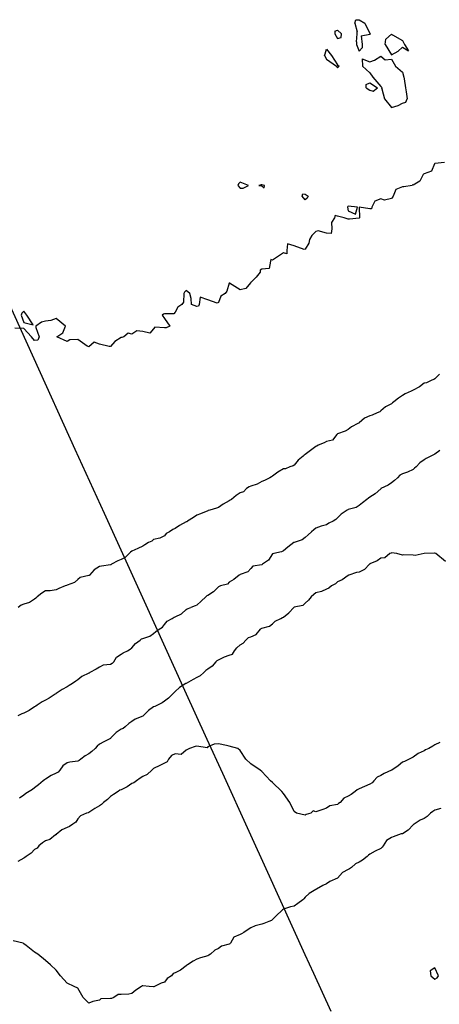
# Model space of a CAD drawing. Header units: inches. Extents: x 158323 to 160611, y 432808 to 437248.
# Tile 86 of 228: x 159353 to 159372, y 436745 to 436791. Entities that reach past the tile are written whole.
import ezdxf

# ---------------------------------------------------------------- set-up
doc = ezdxf.new("R2010")
doc.units = ezdxf.units.IN
doc.header["$MEASUREMENT"] = 0
doc.linetypes.add('CENTER', pattern=[0])
for name, color, linetype, lineweight in [('Hoogtelijn-bestaand 10.00 M', 7, 'Continuous', 15), ('Hoogtelijn-bestaand 11.00 M', 7, 'Continuous', 15), ('Hoogtelijn-bestaand 12.00 M', 7, 'Continuous', 15), ('Hoogtelijn-bestaand 6.00 M', 7, 'Continuous', 15), ('Hoogtelijn-bestaand 7.00 M', 7, 'Continuous', 15), ('Hoogtelijn-bestaand 8.00 M', 7, 'Continuous', 15), ('Hoogtelijn-bestaand 9.00 M', 7, 'Continuous', 15), ('Profielen', 3, 'Continuous', 60)]:
    doc.layers.add(name, color=color, linetype=linetype, lineweight=lineweight)

msp = doc.modelspace()

# ---------------------------------------------------------------- linework, layer by layer
at = {"layer": 'Hoogtelijn-bestaand 10.00 M', "color": 252, "linetype": 'Continuous', "lineweight": 25}
msp.add_polyline3d([(159371.977, 436757.523, 10), (159371.75, 436757.414, 10), (159371.654, 436757.347, 10), (159371.47, 436757.25, 10), (159371.325, 436757.175, 10), (159371.25, 436757.129, 10), (159370.987, 436757.013, 10), (159370.75, 436756.841, 10), (159370.694, 436756.806, 10), (159370.558, 436756.75, 10), (159370.352, 436756.648, 10), (159370.25, 436756.609, 10), (159370.052, 436756.448, 10), (159369.76, 436756.25, 10), (159369.754, 436756.246, 10), (159369.75, 436756.244, 10), (159369.409, 436756.091, 10), (159369.25, 436756.002, 10), (159369.079, 436755.921, 10), (159368.93, 436755.75, 10), (159368.846, 436755.654, 10), (159368.75, 436755.589, 10), (159368.505, 436755.495, 10), (159368.25, 436755.381, 10), (159368.16, 436755.34, 10), (159368.062, 436755.25, 10), (159367.876, 436755.124, 10), (159367.75, 436755.044, 10), (159367.547, 436754.953, 10), (159367.369, 436754.75, 10), (159367.303, 436754.697, 10), (159367.25, 436754.663, 10), (159366.898, 436754.602, 10), (159366.75, 436754.482, 10), (159366.576, 436754.424, 10), (159366.25, 436754.317, 10), (159366.132, 436754.368, 10), (159366.018, 436754.25, 10), (159365.802, 436754.198, 10), (159365.75, 436754.157, 10), (159365.355, 436754.25, 10), (159365.25, 436754.341, 10), (159365.045, 436754.75, 10), (159364.75, 436755.169, 10), (159364.682, 436755.25, 10), (159364.25, 436755.671, 10), (159364.156, 436755.75, 10), (159363.75, 436756.183, 10), (159363.67, 436756.25, 10), (159363.25, 436756.534, 10), (159363.008, 436756.75, 10), (159362.75, 436757.155, 10), (159362.639, 436757.25, 10), (159362.25, 436757.354, 10), (159362.12, 436757.38, 10), (159361.75, 436757.46, 10), (159361.549, 436757.451, 10), (159361.25, 436757.32, 10), (159361.218, 436757.282, 10), (159360.75, 436757.354, 10), (159360.67, 436757.331, 10), (159360.412, 436757.25, 10), (159360.31, 436757.19, 10), (159360.25, 436757.17, 10), (159360.028, 436756.972, 10), (159359.75, 436756.991, 10), (159359.579, 436756.921, 10), (159359.444, 436756.75, 10), (159359.37, 436756.63, 10), (159359.25, 436756.565, 10), (159359.036, 436756.464, 10), (159358.75, 436756.321, 10), (159358.717, 436756.283, 10), (159358.663, 436756.25, 10), (159358.456, 436756.044, 10), (159358.25, 436755.95, 10), (159358.134, 436755.866, 10), (159357.959, 436755.75, 10), (159357.836, 436755.664, 10), (159357.75, 436755.621, 10), (159357.524, 436755.476, 10), (159357.25, 436755.338, 10), (159357.188, 436755.312, 10), (159357.105, 436755.25, 10), (159356.888, 436755.112, 10), (159356.75, 436755.023, 10), (159356.618, 436754.882, 10), (159356.437, 436754.75, 10), (159356.338, 436754.662, 10), (159356.25, 436754.598, 10), (159356.029, 436754.471, 10), (159355.75, 436754.295, 10), (159355.722, 436754.278, 10), (159355.651, 436754.25, 10), (159355.363, 436754.137, 10), (159355.25, 436753.992, 10), (159355.154, 436753.846, 10), (159355.019, 436753.75, 10), (159354.861, 436753.639, 10), (159354.75, 436753.596, 10), (159354.512, 436753.488, 10), (159354.25, 436753.274, 10), (159354.237, 436753.263, 10), (159354.211, 436753.25, 10), (159353.958, 436753.042, 10), (159353.75, 436752.974, 10), (159353.62, 436752.88, 10), (159353.451, 436752.75, 10), (159353.361, 436752.639, 10), (159353.25, 436752.573, 10), (159353.083, 436752.417, 10), (159352.853, 436752.25, 10), (159352.795, 436752.205, 10), (159352.75, 436752.177, 10), (159352.469, 436752.032, 10)], dxfattribs=at)
at = {"layer": 'Hoogtelijn-bestaand 11.00 M', "color": 252, "linetype": 'Continuous', "lineweight": 25}
msp.add_polyline3d([(159372.021, 436754.479, 11), (159371.75, 436754.398, 11), (159371.662, 436754.338, 11), (159371.546, 436754.25, 11), (159371.401, 436754.099, 11), (159371.25, 436754.011, 11), (159371.066, 436753.934, 11), (159370.796, 436753.75, 11), (159370.771, 436753.73, 11), (159370.75, 436753.719, 11), (159370.521, 436753.479, 11), (159370.25, 436753.305, 11), (159370.201, 436753.299, 11), (159370.067, 436753.25, 11), (159369.829, 436753.171, 11), (159369.75, 436753.139, 11), (159369.509, 436752.991, 11), (159369.366, 436752.75, 11), (159369.312, 436752.688, 11), (159369.25, 436752.618, 11), (159368.997, 436752.503, 11), (159368.75, 436752.367, 11), (159368.69, 436752.31, 11), (159368.617, 436752.25, 11), (159368.414, 436752.086, 11), (159368.25, 436752.001, 11), (159368.081, 436751.919, 11), (159367.893, 436751.75, 11), (159367.807, 436751.693, 11), (159367.75, 436751.656, 11), (159367.482, 436751.518, 11), (159367.25, 436751.254, 11), (159367.248, 436751.252, 11), (159367.244, 436751.25, 11), (159366.894, 436751.106, 11), (159366.75, 436750.997, 11), (159366.58, 436750.92, 11), (159366.279, 436750.75, 11), (159366.258, 436750.742, 11), (159366.25, 436750.733, 11), (159365.947, 436750.554, 11), (159365.75, 436750.37, 11), (159365.693, 436750.307, 11), (159365.646, 436750.25, 11), (159365.42, 436750.08, 11), (159365.25, 436749.956, 11), (159365.074, 436749.926, 11), (159364.75, 436749.828, 11), (159364.703, 436749.797, 11), (159364.658, 436749.75, 11), (159364.447, 436749.553, 11), (159364.25, 436749.345, 11), (159364.194, 436749.306, 11), (159364.081, 436749.25, 11), (159363.845, 436749.155, 11), (159363.75, 436749.13, 11), (159363.443, 436749.057, 11), (159363.25, 436748.968, 11), (159363.114, 436748.886, 11), (159362.924, 436748.75, 11), (159362.818, 436748.682, 11), (159362.75, 436748.652, 11), (159362.464, 436748.536, 11), (159362.305, 436748.25, 11), (159362.279, 436748.221, 11), (159362.25, 436748.207, 11), (159361.885, 436748.115, 11), (159361.75, 436748.014, 11), (159361.573, 436747.927, 11), (159361.375, 436747.75, 11), (159361.3, 436747.7, 11), (159361.25, 436747.661, 11), (159360.923, 436747.577, 11), (159360.75, 436747.508, 11), (159360.58, 436747.42, 11), (159360.322, 436747.25, 11), (159360.276, 436747.224, 11), (159360.25, 436747.201, 11), (159359.989, 436747.011, 11), (159359.75, 436746.888, 11), (159359.653, 436746.847, 11), (159359.571, 436746.75, 11), (159359.382, 436746.618, 11), (159359.25, 436746.459, 11), (159359.097, 436746.403, 11), (159358.797, 436746.25, 11), (159358.761, 436746.239, 11), (159358.75, 436746.231, 11), (159358.55, 436746.25, 11), (159358.25, 436746.282, 11), (159358.224, 436746.276, 11), (159358.193, 436746.25, 11), (159357.923, 436746.077, 11), (159357.75, 436745.935, 11), (159357.599, 436745.901, 11), (159357.25, 436745.885, 11), (159357.117, 436745.884, 11), (159356.914, 436745.75, 11), (159356.797, 436745.703, 11), (159356.75, 436745.692, 11), (159356.315, 436745.685, 11), (159356.25, 436745.628, 11), (159355.936, 436745.564, 11), (159355.75, 436745.477, 11), (159355.5, 436745.75, 11), (159355.25, 436746.177, 11), (159355.073, 436746.25, 11), (159354.75, 436746.407, 11), (159354.442, 436746.75, 11), (159354.25, 436747.009, 11), (159353.981, 436747.25, 11), (159353.75, 436747.45, 11), (159353.39, 436747.75, 11), (159353.25, 436747.842, 11), (159352.861, 436748.139, 11), (159352.75, 436748.223, 11), (159352.716, 436748.25, 11), (159352.25, 436748.358, 11)], dxfattribs=at)
at = {"layer": 'Hoogtelijn-bestaand 12.00 M', "color": 252, "linetype": 'Continuous', "lineweight": 25}
msp.add_polyline3d([(159371.528, 436746.972, 12), (159371.568, 436746.75, 12), (159371.75, 436746.59, 12), (159371.855, 436746.645, 12), (159371.917, 436746.75, 12), (159371.75, 436747.114, 12)], close=True, dxfattribs=at)
at = {"layer": 'Hoogtelijn-bestaand 6.00 M', "color": 252, "linetype": 'Continuous', "lineweight": 25}
for p, q in [((159368.053, 436790.75, 6), (159368.099, 436790.901, 6)), ((159368.053, 436790.75, 6), (159368.161, 436790.339, 6)), ((159368.099, 436790.901, 6), (159368.25, 436790.903, 6)), ((159368.25, 436790.903, 6), (159368.509, 436790.75, 6)), ((159368.509, 436790.75, 6), (159368.75, 436790.267, 6)), ((159367.126, 436790.374, 6), (159367.25, 436790.421, 6)), ((159367.126, 436790.374, 6), (159367.128, 436790.25, 6)), ((159367.128, 436790.25, 6), (159367.25, 436790.038, 6)), ((159367.25, 436790.421, 6), (159367.429, 436790.25, 6)), ((159367.419, 436790.081, 6), (159367.429, 436790.25, 6)), ((159368.125, 436789.875, 6), (159368.159, 436790.25, 6)), ((159368.159, 436790.25, 6), (159368.161, 436790.339, 6)), ((159368.348, 436790.152, 6), (159368.75, 436790.238, 6)), ((159368.75, 436790.267, 6), (159368.761, 436790.25, 6)), ((159368.75, 436790.238, 6), (159368.764, 436790.236, 6)), ((159368.761, 436790.25, 6), (159368.764, 436790.236, 6)), ((159369.492, 436790.008, 6), (159369.75, 436790.24, 6)), ((159369.75, 436790.24, 6), (159369.8, 436790.2, 6)), ((159367.25, 436790.038, 6), (159367.419, 436790.081, 6)), ((159368.125, 436789.875, 6), (159368.133, 436789.75, 6)), ((159368.348, 436790.152, 6), (159368.384, 436789.75, 6)), ((159369.458, 436789.75, 6), (159369.492, 436790.008, 6)), ((159369.8, 436790.2, 6), (159370.25, 436789.938, 6)), ((159370.25, 436789.938, 6), (159370.342, 436789.75, 6)), ((159366.654, 436789.25, 6), (159366.678, 436789.322, 6)), ((159366.678, 436789.322, 6), (159366.75, 436789.547, 6)), ((159366.75, 436789.547, 6), (159366.966, 436789.25, 6)), ((159368.133, 436789.75, 6), (159368.25, 436789.45, 6)), ((159368.25, 436789.45, 6), (159368.397, 436789.603, 6)), ((159368.384, 436789.75, 6), (159368.397, 436789.603, 6)), ((159369.458, 436789.75, 6), (159369.75, 436789.279, 6)), ((159369.75, 436789.279, 6), (159370.056, 436789.444, 6)), ((159370.056, 436789.444, 6), (159370.25, 436789.638, 6)), ((159370.25, 436789.638, 6), (159370.531, 436789.469, 6)), ((159370.342, 436789.75, 6), (159370.531, 436789.469, 6)), ((159366.654, 436789.25, 6), (159366.75, 436789.083, 6)), ((159366.75, 436789.083, 6), (159367.203, 436788.75, 6)), ((159366.966, 436789.25, 6), (159367.25, 436788.819, 6)), ((159368.397, 436789.103, 6), (159368.75, 436788.95, 6)), ((159368.397, 436789.103, 6), (159368.407, 436788.75, 6)), ((159368.75, 436788.95, 6), (159368.962, 436789.038, 6)), ((159368.962, 436789.038, 6), (159369.25, 436789.212, 6)), ((159369.25, 436789.212, 6), (159369.45, 436789.05, 6)), ((159369.45, 436789.05, 6), (159369.75, 436789.083, 6)), ((159369.75, 436789.083, 6), (159369.938, 436788.75, 6)), ((159367.203, 436788.75, 6), (159367.25, 436788.673, 6)), ((159367.25, 436788.819, 6), (159367.33, 436788.75, 6)), ((159367.25, 436788.673, 6), (159367.289, 436788.711, 6)), ((159367.289, 436788.711, 6), (159367.33, 436788.75, 6)), ((159368.407, 436788.75, 6), (159368.75, 436788.45, 6)), ((159368.75, 436788.45, 6), (159368.886, 436788.25, 6)), ((159369.938, 436788.75, 6), (159370.25, 436788.487, 6)), ((159370.25, 436788.487, 6), (159370.31, 436788.25, 6)), ((159368.583, 436787.917, 6), (159368.75, 436787.992, 6)), ((159368.583, 436787.917, 6), (159368.75, 436787.992, 6)), ((159368.75, 436787.992, 6), (159369.107, 436787.75, 6)), ((159368.75, 436787.992, 6), (159369.107, 436787.75, 6)), ((159368.886, 436788.25, 6), (159369.25, 436787.811, 6)), ((159368.886, 436788.25, 6), (159369.25, 436787.811, 6)), ((159370.31, 436788.25, 6), (159370.328, 436788.172, 6)), ((159370.31, 436788.25, 6), (159370.328, 436788.172, 6)), ((159370.328, 436788.172, 6), (159370.39, 436787.75, 6)), ((159370.328, 436788.172, 6), (159370.39, 436787.75, 6)), ((159368.583, 436787.75, 6), (159368.583, 436787.917, 6)), ((159368.583, 436787.75, 6), (159368.583, 436787.917, 6)), ((159368.583, 436787.75, 6), (159368.75, 436787.646, 6)), ((159368.583, 436787.75, 6), (159368.75, 436787.646, 6)), ((159368.75, 436787.646, 6), (159368.9, 436787.6, 6)), ((159368.75, 436787.646, 6), (159368.9, 436787.6, 6)), ((159368.9, 436787.6, 6), (159369.107, 436787.75, 6)), ((159368.9, 436787.6, 6), (159369.107, 436787.75, 6)), ((159369.25, 436787.811, 6), (159369.314, 436787.75, 6)), ((159369.25, 436787.811, 6), (159369.314, 436787.75, 6)), ((159369.294, 436787.706, 6), (159369.314, 436787.75, 6)), ((159369.294, 436787.706, 6), (159369.314, 436787.75, 6)), ((159369.294, 436787.706, 6), (159369.43, 436787.25, 6)), ((159369.294, 436787.706, 6), (159369.43, 436787.25, 6)), ((159370.39, 436787.75, 6), (159370.423, 436787.577, 6)), ((159370.39, 436787.75, 6), (159370.423, 436787.577, 6)), ((159370.423, 436787.577, 6), (159370.469, 436787.25, 6)), ((159370.423, 436787.577, 6), (159370.469, 436787.25, 6)), ((159369.43, 436787.25, 6), (159369.75, 436786.842, 6)), ((159369.43, 436787.25, 6), (159369.75, 436786.842, 6)), ((159370.25, 436787.041, 6), (159370.409, 436787.091, 6)), ((159370.25, 436787.041, 6), (159370.409, 436787.091, 6)), ((159370.409, 436787.091, 6), (159370.469, 436787.25, 6)), ((159370.409, 436787.091, 6), (159370.469, 436787.25, 6)), ((159369.75, 436786.842, 6), (159370.057, 436786.943, 6)), ((159369.75, 436786.842, 6), (159370.057, 436786.943, 6)), ((159370.057, 436786.943, 6), (159370.25, 436787.041, 6)), ((159370.057, 436786.943, 6), (159370.25, 436787.041, 6))]:
    msp.add_line(p, q, dxfattribs=at)
msp.add_polyline3d([(159372.196, 436784.304, 6), (159371.75, 436784.256, 6), (159371.744, 436784.256, 6), (159371.742, 436784.25, 6), (159371.594, 436783.906, 6), (159371.25, 436783.78, 6), (159371.232, 436783.768, 6), (159371.208, 436783.75, 6), (159371.052, 436783.449, 6), (159370.75, 436783.261, 6), (159370.722, 436783.278, 6), (159370.705, 436783.25, 6), (159370.316, 436783.184, 6), (159370.25, 436783.182, 6), (159369.947, 436783.053, 6), (159369.818, 436782.75, 6), (159369.795, 436782.705, 6), (159369.75, 436782.644, 6), (159369.425, 436782.575, 6), (159369.25, 436782.625, 6), (159368.98, 436782.52, 6), (159368.839, 436782.25, 6), (159368.828, 436782.173, 6), (159368.75, 436782.164, 6), (159368.258, 436782.242, 6), (159368.273, 436781.75, 6), (159368.259, 436781.742, 6), (159368.25, 436781.734, 6), (159367.805, 436781.696, 6), (159367.75, 436781.698, 6), (159367.554, 436781.75, 6), (159367.25, 436781.832, 6), (159367.138, 436781.862, 6), (159367.117, 436781.75, 6), (159366.966, 436781.534, 6), (159366.994, 436781.25, 6), (159366.964, 436781.036, 6), (159366.75, 436781.047, 6), (159366.356, 436781.144, 6), (159366.25, 436781.121, 6), (159366.06, 436780.94, 6), (159365.953, 436780.75, 6), (159365.92, 436780.58, 6), (159365.75, 436780.3, 6), (159365.717, 436780.283, 6), (159365.25, 436780.458, 6), (159364.945, 436780.555, 6), (159364.903, 436780.25, 6), (159364.912, 436780.088, 6), (159364.75, 436780.132, 6), (159364.518, 436779.982, 6), (159364.25, 436779.799, 6), (159364.175, 436779.825, 6), (159364.15, 436779.75, 6), (159364.09, 436779.411, 6), (159363.75, 436779.375, 6), (159363.671, 436779.329, 6), (159363.68, 436779.25, 6), (159363.489, 436779.011, 6), (159363.25, 436778.769, 6), (159363.229, 436778.771, 6), (159363.232, 436778.75, 6), (159363.013, 436778.487, 6), (159362.75, 436778.428, 6), (159362.261, 436778.74, 6), (159362.25, 436778.732, 6), (159362.141, 436778.359, 6), (159362.059, 436778.25, 6), (159361.863, 436778.137, 6), (159361.75, 436777.838, 6), (159361.687, 436777.813, 6), (159361.25, 436777.971, 6), (159360.905, 436778.095, 6), (159360.861, 436777.75, 6), (159360.823, 436777.677, 6), (159360.75, 436777.651, 6), (159360.5, 436777.75, 6), (159360.481, 436778.019, 6), (159360.427, 436778.25, 6), (159360.25, 436778.39, 6), (159360.174, 436778.326, 6), (159360.15, 436778.25, 6), (159360.137, 436777.863, 6), (159360.05, 436777.75, 6), (159359.875, 436777.625, 6), (159359.75, 436777.4, 6), (159359.679, 436777.321, 6), (159359.25, 436777.315, 6), (159359.202, 436777.298, 6), (159359.148, 436777.25, 6), (159359.25, 436777.102, 6), (159359.507, 436776.75, 6), (159359.335, 436776.665, 6), (159359.25, 436776.672, 6), (159358.803, 436776.698, 6), (159358.75, 436776.628, 6), (159358.569, 436776.432, 6), (159358.25, 436776.498, 6), (159357.974, 436776.526, 6), (159357.75, 436776.384, 6), (159357.577, 436776.423, 6), (159357.37, 436776.25, 6), (159357.281, 436776.219, 6), (159357.25, 436776.219, 6), (159356.964, 436776.037, 6), (159356.75, 436775.803, 6), (159356.688, 436775.812, 6), (159356.25, 436775.915, 6), (159355.995, 436776.005, 6), (159355.75, 436775.8, 6), (159355.679, 436775.821, 6), (159355.25, 436776.136, 6), (159354.883, 436776.117, 6), (159354.75, 436776.039, 6), (159354.272, 436776.25, 6), (159354.554, 436776.446, 6), (159354.675, 436776.75, 6), (159354.25, 436777.104, 6), (159353.992, 436777.008, 6), (159353.75, 436776.983, 6), (159353.568, 436776.932, 6), (159353.299, 436776.75, 6), (159353.312, 436776.688, 6), (159353.458, 436776.25, 6), (159353.4, 436776.1, 6), (159353.25, 436776.091, 6), (159353.103, 436776.25, 6), (159352.75, 436776.641, 6), (159352.341, 436776.659, 6)], dxfattribs=at)
for points in [[(159362.646, 436783.25, 6), (159362.75, 436783.125, 6), (159362.883, 436783.117, 6), (159363.129, 436783.25, 6), (159362.75, 436783.406, 6), (159362.672, 436783.329, 6)], [(159363.614, 436783.25, 6), (159363.75, 436783.224, 6), (159363.857, 436783.143, 6), (159363.875, 436783.25, 6), (159363.75, 436783.278, 6), (159363.719, 436783.281, 6)], [(159365.621, 436782.75, 6), (159365.644, 436782.856, 6), (159365.75, 436782.844, 6), (159365.894, 436782.75, 6), (159365.844, 436782.657, 6), (159365.75, 436782.583, 6)], [(159367.718, 436782.25, 6), (159367.75, 436782.073, 6), (159368.083, 436781.917, 6), (159368.179, 436782.25, 6), (159367.75, 436782.291, 6), (159367.724, 436782.276, 6)], [(159352.627, 436777.25, 6), (159352.75, 436776.917, 6), (159353.185, 436776.815, 6), (159352.895, 436777.25, 6), (159352.75, 436777.439, 6), (159352.653, 436777.347, 6)]]:
    msp.add_polyline3d(points, close=True, dxfattribs=at)
at = {"layer": 'Hoogtelijn-bestaand 7.00 M', "color": 252, "linetype": 'Continuous', "lineweight": 25}
msp.add_polyline3d([(159371.97, 436774.53, 7), (159371.75, 436774.32, 7), (159371.71, 436774.29, 7), (159371.615, 436774.25, 7), (159371.365, 436774.136, 7), (159371.25, 436774.11, 7), (159371.049, 436773.951, 7), (159370.75, 436773.791, 7), (159370.718, 436773.783, 7), (159370.653, 436773.75, 7), (159370.38, 436773.62, 7), (159370.25, 436773.552, 7), (159370.077, 436773.423, 7), (159369.85, 436773.25, 7), (159369.79, 436773.21, 7), (159369.75, 436773.168, 7), (159369.474, 436773.026, 7), (159369.25, 436772.839, 7), (159369.205, 436772.795, 7), (159369.086, 436772.75, 7), (159368.859, 436772.641, 7), (159368.75, 436772.614, 7), (159368.496, 436772.504, 7), (159368.25, 436772.286, 7), (159368.232, 436772.269, 7), (159368.191, 436772.25, 7), (159367.896, 436772.104, 7), (159367.75, 436771.971, 7), (159367.605, 436771.896, 7), (159367.25, 436771.774, 7), (159367.237, 436771.763, 7), (159367.222, 436771.75, 7), (159367.021, 436771.479, 7), (159366.75, 436771.418, 7), (159366.635, 436771.365, 7), (159366.361, 436771.25, 7), (159366.301, 436771.199, 7), (159366.25, 436771.194, 7), (159366, 436771, 7), (159365.75, 436770.826, 7), (159365.705, 436770.795, 7), (159365.658, 436770.75, 7), (159365.433, 436770.567, 7), (159365.25, 436770.329, 7), (159365.203, 436770.297, 7), (159365.05, 436770.25, 7), (159364.844, 436770.156, 7), (159364.75, 436770.162, 7), (159364.494, 436770.007, 7), (159364.25, 436769.815, 7), (159364.204, 436769.796, 7), (159364.118, 436769.75, 7), (159363.878, 436769.623, 7), (159363.75, 436769.573, 7), (159363.541, 436769.459, 7), (159363.25, 436769.36, 7), (159363.174, 436769.326, 7), (159363.038, 436769.25, 7), (159362.898, 436769.102, 7), (159362.75, 436769.052, 7), (159362.572, 436768.928, 7), (159362.358, 436768.75, 7), (159362.292, 436768.708, 7), (159362.25, 436768.682, 7), (159361.965, 436768.535, 7), (159361.75, 436768.374, 7), (159361.655, 436768.345, 7), (159361.347, 436768.25, 7), (159361.269, 436768.231, 7), (159361.25, 436768.216, 7), (159360.924, 436768.077, 7), (159360.75, 436768.026, 7), (159360.595, 436767.905, 7), (159360.316, 436767.75, 7), (159360.282, 436767.718, 7), (159360.25, 436767.716, 7), (159359.954, 436767.546, 7), (159359.75, 436767.404, 7), (159359.643, 436767.357, 7), (159359.48, 436767.25, 7), (159359.326, 436767.174, 7), (159359.25, 436767.069, 7), (159359.041, 436766.959, 7), (159358.75, 436766.891, 7), (159358.675, 436766.825, 7), (159358.513, 436766.75, 7), (159358.344, 436766.657, 7), (159358.25, 436766.59, 7), (159358.026, 436766.474, 7), (159357.75, 436766.353, 7), (159357.686, 436766.315, 7), (159357.62, 436766.25, 7), (159357.439, 436766.061, 7), (159357.25, 436765.967, 7), (159357.09, 436765.91, 7), (159356.808, 436765.75, 7), (159356.767, 436765.733, 7), (159356.75, 436765.723, 7), (159356.334, 436765.666, 7), (159356.25, 436765.65, 7), (159356.009, 436765.492, 7), (159355.778, 436765.25, 7), (159355.765, 436765.235, 7), (159355.75, 436765.228, 7), (159355.354, 436765.146, 7), (159355.25, 436765.041, 7), (159355.09, 436764.91, 7), (159354.75, 436764.789, 7), (159354.727, 436764.773, 7), (159354.66, 436764.75, 7), (159354.37, 436764.631, 7), (159354.25, 436764.564, 7), (159353.974, 436764.526, 7), (159353.75, 436764.528, 7), (159353.578, 436764.422, 7), (159353.373, 436764.25, 7), (159353.311, 436764.189, 7), (159353.25, 436764.145, 7), (159353.011, 436763.99, 7), (159352.75, 436763.907, 7), (159352.633, 436763.867, 7), (159352.489, 436763.75, 7)], dxfattribs=at)
at = {"layer": 'Hoogtelijn-bestaand 8.00 M', "color": 252, "linetype": 'Continuous', "lineweight": 25}
for p, q in [((159359.75, 436763.318, 8), (159360.033, 436763.467, 8)), ((159360.033, 436763.467, 8), (159360.25, 436763.656, 8)), ((159360.25, 436763.656, 8), (159360.307, 436763.693, 8)), ((159360.307, 436763.693, 8), (159360.477, 436763.75, 8)), ((159359.156, 436762.844, 8), (159359.25, 436762.976, 8)), ((159359.25, 436762.976, 8), (159359.383, 436763.117, 8)), ((159359.383, 436763.117, 8), (159359.614, 436763.25, 8)), ((159359.614, 436763.25, 8), (159359.698, 436763.302, 8)), ((159359.698, 436763.302, 8), (159359.75, 436763.318, 8)), ((159358.57, 436762.43, 8), (159358.75, 436762.548, 8)), ((159358.75, 436762.548, 8), (159358.854, 436762.646, 8)), ((159358.854, 436762.646, 8), (159359, 436762.75, 8)), ((159359, 436762.75, 8), (159359.156, 436762.844, 8)), ((159357.75, 436761.891, 8), (159357.911, 436762.089, 8)), ((159357.911, 436762.089, 8), (159358.134, 436762.25, 8)), ((159358.134, 436762.25, 8), (159358.197, 436762.303, 8)), ((159358.197, 436762.303, 8), (159358.25, 436762.33, 8)), ((159358.25, 436762.33, 8), (159358.57, 436762.43, 8)), ((159357.034, 436761.466, 8), (159357.25, 436761.604, 8)), ((159357.25, 436761.604, 8), (159357.343, 436761.657, 8)), ((159357.343, 436761.657, 8), (159357.542, 436761.75, 8)), ((159357.542, 436761.75, 8), (159357.668, 436761.833, 8)), ((159357.668, 436761.833, 8), (159357.75, 436761.891, 8)), ((159356.908, 436761.25, 8), (159357.034, 436761.466, 8))]:
    msp.add_line(p, q, dxfattribs=at)
for points in [[(159371.989, 436771.011, 8), (159371.75, 436770.844, 8), (159371.69, 436770.81, 8), (159371.56, 436770.75, 8), (159371.357, 436770.643, 8), (159371.25, 436770.572, 8), (159371.062, 436770.438, 8), (159370.881, 436770.25, 8), (159370.811, 436770.189, 8), (159370.75, 436770.136, 8), (159370.487, 436770.013, 8), (159370.25, 436769.925, 8), (159370.136, 436769.864, 8), (159370.029, 436769.75, 8), (159369.88, 436769.62, 8), (159369.75, 436769.514, 8), (159369.591, 436769.409, 8), (159369.261, 436769.25, 8), (159369.253, 436769.247, 8), (159369.25, 436769.242, 8), (159368.996, 436769.004, 8), (159368.75, 436768.852, 8), (159368.688, 436768.812, 8), (159368.608, 436768.75, 8), (159368.409, 436768.591, 8), (159368.25, 436768.461, 8), (159368.12, 436768.38, 8), (159367.75, 436768.279, 8), (159367.732, 436768.268, 8), (159367.698, 436768.25, 8), (159367.427, 436768.073, 8), (159367.25, 436767.89, 8), (159367.18, 436767.82, 8), (159367.056, 436767.75, 8), (159366.855, 436767.645, 8), (159366.75, 436767.573, 8), (159366.492, 436767.508, 8), (159366.25, 436767.418, 8), (159366.163, 436767.337, 8), (159366.044, 436767.25, 8), (159365.891, 436767.11, 8), (159365.75, 436766.985, 8), (159365.615, 436766.885, 8), (159365.25, 436766.763, 8), (159365.243, 436766.757, 8), (159365.232, 436766.75, 8), (159364.962, 436766.538, 8), (159364.75, 436766.375, 8), (159364.667, 436766.333, 8), (159364.3, 436766.25, 8), (159364.26, 436766.24, 8), (159364.25, 436766.231, 8), (159364.059, 436765.941, 8), (159363.786, 436765.75, 8), (159363.767, 436765.734, 8), (159363.75, 436765.727, 8), (159363.335, 436765.665, 8), (159363.25, 436765.563, 8), (159363.102, 436765.398, 8), (159362.75, 436765.281, 8), (159362.732, 436765.268, 8), (159362.702, 436765.25, 8), (159362.458, 436765.042, 8), (159362.25, 436764.922, 8), (159362.165, 436764.835, 8), (159361.835, 436764.75, 8), (159361.776, 436764.724, 8), (159361.75, 436764.716, 8), (159361.516, 436764.484, 8), (159361.25, 436764.316, 8), (159361.207, 436764.293, 8), (159361.165, 436764.25, 8), (159360.947, 436764.053, 8), (159360.75, 436763.86, 8), (159360.671, 436763.829, 8), (159360.477, 436763.75, 8)], [(159356.908, 436761.25, 8), (159356.836, 436761.165, 8), (159356.75, 436761.126, 8), (159356.413, 436761.087, 8), (159356.25, 436761, 8), (159356.097, 436760.903, 8), (159355.808, 436760.75, 8), (159355.77, 436760.73, 8), (159355.75, 436760.722, 8), (159355.435, 436760.565, 8), (159355.25, 436760.422, 8), (159355.147, 436760.353, 8), (159354.995, 436760.25, 8), (159354.849, 436760.151, 8), (159354.75, 436760.094, 8), (159354.524, 436759.976, 8), (159354.25, 436759.789, 8), (159354.227, 436759.773, 8), (159354.196, 436759.75, 8), (159353.927, 436759.573, 8), (159353.75, 436759.475, 8), (159353.601, 436759.399, 8), (159353.365, 436759.25, 8), (159353.307, 436759.193, 8), (159353.25, 436759.164, 8), (159353.004, 436758.996, 8), (159352.75, 436758.878, 8), (159352.662, 436758.838, 8), (159352.476, 436758.75, 8)]]:
    msp.add_polyline3d(points, dxfattribs=at)
at = {"layer": 'Hoogtelijn-bestaand 9.00 M', "color": 252, "linetype": 'Continuous', "lineweight": 25}
for p, q in [((159364.75, 436763.305, 9), (159364.996, 436763.504, 9)), ((159364.996, 436763.504, 9), (159365.229, 436763.75, 9)), ((159364.105, 436762.895, 9), (159364.25, 436763.007, 9)), ((159364.25, 436763.007, 9), (159364.371, 436763.129, 9)), ((159364.371, 436763.129, 9), (159364.638, 436763.25, 9)), ((159364.638, 436763.25, 9), (159364.713, 436763.287, 9)), ((159364.713, 436763.287, 9), (159364.75, 436763.305, 9)), ((159363.25, 436762.408, 9), (159363.487, 436762.513, 9)), ((159363.487, 436762.513, 9), (159363.693, 436762.75, 9)), ((159363.693, 436762.75, 9), (159363.721, 436762.779, 9)), ((159363.721, 436762.779, 9), (159363.75, 436762.8, 9)), ((159363.75, 436762.8, 9), (159364.105, 436762.895, 9)), ((159362.75, 436762.031, 9), (159362.885, 436762.115, 9)), ((159362.885, 436762.115, 9), (159363.02, 436762.25, 9)), ((159363.02, 436762.25, 9), (159363.134, 436762.366, 9)), ((159363.134, 436762.366, 9), (159363.25, 436762.408, 9)), ((159362.25, 436761.555, 9), (159362.393, 436761.607, 9)), ((159362.393, 436761.607, 9), (159362.491, 436761.75, 9)), ((159362.491, 436761.75, 9), (159362.6, 436761.9, 9)), ((159362.6, 436761.9, 9), (159362.75, 436762.031, 9)), ((159361.627, 436761.25, 9), (159361.693, 436761.307, 9)), ((159361.693, 436761.307, 9), (159361.75, 436761.334, 9)), ((159361.75, 436761.334, 9), (159362.027, 436761.473, 9)), ((159362.027, 436761.473, 9), (159362.25, 436761.555, 9))]:
    msp.add_line(p, q, dxfattribs=at)
for points in [[(159372.25, 436765.88, 9), (159371.795, 436766.25, 9), (159371.75, 436766.271, 9), (159371.731, 436766.269, 9), (159371.25, 436766.25, 9), (159370.842, 436766.158, 9), (159370.75, 436766.166, 9), (159370.315, 436766.185, 9), (159370.25, 436766.18, 9), (159370, 436766.25, 9), (159369.75, 436766.28, 9), (159369.729, 436766.271, 9), (159369.676, 436766.25, 9), (159369.443, 436766.057, 9), (159369.25, 436766.039, 9), (159369.086, 436765.914, 9), (159368.75, 436765.765, 9), (159368.742, 436765.758, 9), (159368.732, 436765.75, 9), (159368.495, 436765.505, 9), (159368.25, 436765.388, 9), (159368.132, 436765.369, 9), (159367.773, 436765.25, 9), (159367.756, 436765.244, 9), (159367.75, 436765.241, 9), (159367.468, 436765.032, 9), (159367.25, 436764.948, 9), (159367.156, 436764.844, 9), (159366.972, 436764.75, 9), (159366.854, 436764.647, 9), (159366.75, 436764.596, 9), (159366.51, 436764.49, 9), (159366.25, 436764.436, 9), (159366.151, 436764.349, 9), (159366.036, 436764.25, 9), (159365.91, 436764.091, 9), (159365.75, 436763.956, 9), (159365.65, 436763.85, 9), (159365.25, 436763.765, 9), (159365.238, 436763.762, 9), (159365.229, 436763.75, 9)], [(159361.627, 436761.25, 9), (159361.46, 436761.04, 9), (159361.25, 436760.905, 9), (159361.159, 436760.841, 9), (159361.07, 436760.75, 9), (159360.898, 436760.602, 9), (159360.75, 436760.52, 9), (159360.573, 436760.427, 9), (159360.25, 436760.253, 9), (159360.248, 436760.252, 9), (159360.246, 436760.25, 9), (159359.946, 436760.054, 9), (159359.75, 436759.87, 9), (159359.689, 436759.811, 9), (159359.63, 436759.75, 9), (159359.437, 436759.563, 9), (159359.25, 436759.425, 9), (159359.143, 436759.357, 9), (159358.922, 436759.25, 9), (159358.813, 436759.187, 9), (159358.75, 436759.173, 9), (159358.509, 436758.991, 9), (159358.26, 436758.75, 9), (159358.257, 436758.743, 9), (159358.25, 436758.74, 9), (159357.901, 436758.599, 9), (159357.75, 436758.486, 9), (159357.609, 436758.391, 9), (159357.44, 436758.25, 9), (159357.336, 436758.164, 9), (159357.25, 436758.131, 9), (159357.022, 436757.978, 9), (159356.788, 436757.75, 9), (159356.771, 436757.729, 9), (159356.75, 436757.713, 9), (159356.446, 436757.554, 9), (159356.25, 436757.436, 9), (159356.145, 436757.355, 9), (159356.051, 436757.25, 9), (159355.893, 436757.107, 9), (159355.75, 436757.003, 9), (159355.588, 436756.912, 9), (159355.392, 436756.75, 9), (159355.307, 436756.693, 9), (159355.25, 436756.664, 9), (159354.882, 436756.618, 9), (159354.75, 436756.585, 9), (159354.556, 436756.444, 9), (159354.415, 436756.25, 9), (159354.343, 436756.157, 9), (159354.25, 436756.103, 9), (159354.007, 436755.993, 9), (159353.75, 436755.826, 9), (159353.699, 436755.801, 9), (159353.639, 436755.75, 9), (159353.431, 436755.57, 9), (159353.25, 436755.431, 9), (159353.151, 436755.349, 9), (159352.995, 436755.25, 9), (159352.837, 436755.163, 9), (159352.75, 436755.086, 9), (159352.547, 436754.953, 9)]]:
    msp.add_polyline3d(points, dxfattribs=at)
at = {"layer": 'Profielen', "color": 4, "linetype": 'CENTER', "lineweight": 25, "ltscale": 5}
msp.add_polyline3d([(159350.994, 436780.117, 0), (159353.207, 436775.258, 0), (159355.114, 436771.07, 0), (159356.46, 436768.114, 0), (159358.31, 436764.052, 0), (159360.185, 436759.935, 0), (159361.212, 436757.681, 0), (159361.928, 436756.109, 0), (159363.149, 436753.427, 0), (159364.01, 436751.537, 0), (159365.744, 436747.73, 0), (159366.136, 436746.869, 0), (159366.935, 436745.114, 0)], dxfattribs=at)

doc.saveas('drawing.dxf')
